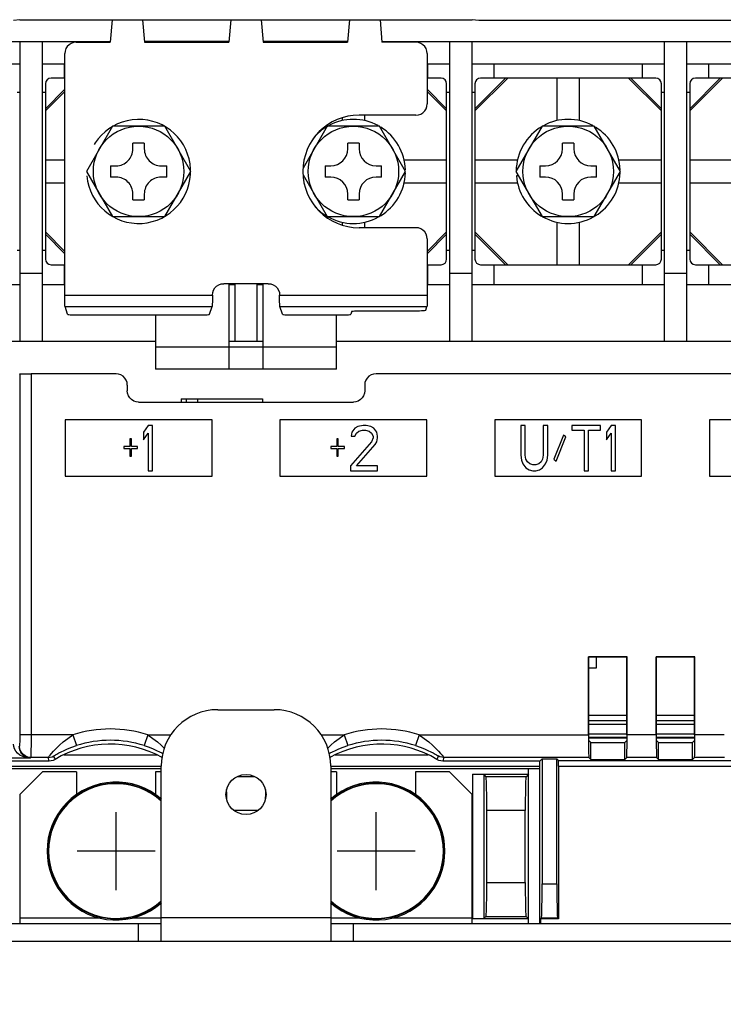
# Model space of a CAD drawing. Extents: x 29 to 410, y 33 to 287.
# Tile 26 of 33: x 270 to 295, y 105 to 140. Entities that reach past the tile are written whole.
import ezdxf

# ---------------------------------------------------------------- set-up
doc = ezdxf.new("R2010")
doc.units = 0
doc.header["$LTSCALE"] = 23.1
doc.linetypes.add('PHANTOM', pattern=[0.8, 0.45, -0.05, 0.1, -0.05, 0.1, -0.05])
doc.layers.get('0').update_dxf_attribs({"linetype": 'CONTINUOUS'})
doc.layers.add('ALL_CURVE', color=7, linetype='CONTINUOUS')
doc.layers.add('ALL_DIM', color=7, linetype='CONTINUOUS')
doc.dimstyles.get("Standard").update_dxf_attribs({"dimtxt": 2.5, "dimasz": 2.5, "dimexe": 1.25, "dimexo": 0.625, "dimtad": 1, "dimcen": 2.5, "dimazin": 3, "dimtfac": 1, "dimtmove": 0, "dimatfit": 3})

# ---------------------------------------------------------------- blocks, each defined once
blk = doc.blocks.new('_OPEN')
at = {"color": 0, "linetype": 'BYBLOCK'}
for p, q in [((0, 0), (-1, 0.25)), ((-1, -0.25), (0, 0)), ((-1, 0), (0, 0))]:
    blk.add_line(p, q, dxfattribs=at)
blk = doc.blocks.new('*D21')
at = {"layer": 'ALL_DIM', "color": 2, "linetype": 'CONTINUOUS'}
for p, q in [((254.082, 117.347), (254.082, 95.994)), ((302.882, 117.347), (302.882, 95.994)), ((254.082, 96.994), (278.482, 96.994)), ((302.882, 96.994), (278.482, 96.994))]:
    blk.add_line(p, q, dxfattribs=at)
at = {"layer": 'ALL_DIM', "color": 2, "linetype": 'CONTINUOUS', "xscale": 2, "yscale": 2, "zscale": 2, "rotation": 180}
blk.add_blockref('_OPEN', (254.082, 96.994), dxfattribs=at)
at = {"layer": 'ALL_DIM', "color": 2, "linetype": 'CONTINUOUS', "xscale": 2, "yscale": 2, "zscale": 2}
blk.add_blockref('_OPEN', (302.882, 96.994), dxfattribs=at)
blk = doc.blocks.new('*D23')
at = {"layer": 'ALL_DIM', "color": 2, "linetype": 'CONTINUOUS'}
for p, q in [((251.882, 133.387), (251.882, 88.047)), ((305.082, 133.387), (305.082, 88.047)), ((251.882, 89.047), (278.482, 89.047)), ((305.082, 89.047), (278.482, 89.047))]:
    blk.add_line(p, q, dxfattribs=at)
at = {"layer": 'ALL_DIM', "color": 2, "linetype": 'CONTINUOUS', "xscale": 2, "yscale": 2, "zscale": 2, "rotation": 180}
blk.add_blockref('_OPEN', (251.882, 89.047), dxfattribs=at)
at = {"layer": 'ALL_DIM', "color": 2, "linetype": 'CONTINUOUS', "xscale": 2, "yscale": 2, "zscale": 2}
blk.add_blockref('_OPEN', (305.082, 89.047), dxfattribs=at)
blk = doc.blocks.new('*D37')
at = {"layer": 'ALL_DIM', "color": 2, "linetype": 'CONTINUOUS'}
for p, q in [((274.582, 148.329), (214.671, 148.329)), ((215.671, 148.329), (215.671, 129.338)), ((215.671, 110.347), (215.671, 129.338)), ((245.482, 110.347), (214.671, 110.347))]:
    blk.add_line(p, q, dxfattribs=at)
at = {"layer": 'ALL_DIM', "color": 2, "linetype": 'CONTINUOUS', "xscale": 2, "yscale": 2, "zscale": 2}
for p, rotation in [((215.671, 148.329), 90), ((215.671, 110.347), 270)]:
    blk.add_blockref('_OPEN', p, dxfattribs=dict(at, rotation=rotation))
blk = doc.blocks.new('*D38')
at = {"layer": 'ALL_DIM', "color": 2, "linetype": 'CONTINUOUS'}
for p, q in [((221.41, 152.529), (221.41, 157.529)), ((221.41, 157.529), (221.41, 150.429)), ((273.582, 152.529), (220.41, 152.529)), ((221.41, 136.204), (221.41, 150.429)), ((274.582, 148.329), (220.41, 148.329)), ((221.41, 148.329), (221.41, 136.204))]:
    blk.add_line(p, q, dxfattribs=at)
at = {"layer": 'ALL_DIM', "color": 2, "linetype": 'CONTINUOUS', "xscale": 2, "yscale": 2, "zscale": 2}
for p, rotation in [((221.41, 152.529), 270), ((221.41, 148.329), 90)]:
    blk.add_blockref('_OPEN', p, dxfattribs=dict(at, rotation=rotation))
blk = doc.blocks.new('*D45')
at = {"layer": 'ALL_DIM', "color": 2, "linetype": 'CONTINUOUS'}
for p, q in [((246.482, 111.347), (246.482, 195.361)), ((303.27, 149.329), (303.27, 195.361)), ((246.482, 194.361), (274.876, 194.361)), ((303.27, 194.361), (274.876, 194.361))]:
    blk.add_line(p, q, dxfattribs=at)
at = {"layer": 'ALL_DIM', "color": 2, "linetype": 'CONTINUOUS', "xscale": 2, "yscale": 2, "zscale": 2, "rotation": 180}
blk.add_blockref('_OPEN', (246.482, 194.361), dxfattribs=at)
at = {"layer": 'ALL_DIM', "color": 2, "linetype": 'CONTINUOUS', "xscale": 2, "yscale": 2, "zscale": 2}
blk.add_blockref('_OPEN', (303.27, 194.361), dxfattribs=at)
blk = doc.blocks.new('*D46')
at = {"layer": 'ALL_DIM', "color": 2, "linetype": 'CONTINUOUS'}
for p, q in [((246.482, 111.347), (246.482, 201.091)), ((302.254, 195.377), (302.254, 201.091)), ((246.482, 200.091), (274.368, 200.091)), ((302.254, 200.091), (274.368, 200.091)), ((302.254, 153.393), (302.254, 193.416))]:
    blk.add_line(p, q, dxfattribs=at)
at = {"layer": 'ALL_DIM', "color": 2, "linetype": 'CONTINUOUS', "xscale": 2, "yscale": 2, "zscale": 2, "rotation": 180}
blk.add_blockref('_OPEN', (246.482, 200.091), dxfattribs=at)
at = {"layer": 'ALL_DIM', "color": 2, "linetype": 'CONTINUOUS', "xscale": 2, "yscale": 2, "zscale": 2}
blk.add_blockref('_OPEN', (302.254, 200.091), dxfattribs=at)
blk = doc.blocks.new('*D47')
at = {"layer": 'ALL_DIM', "color": 2, "linetype": 'CONTINUOUS'}
for p, q in [((246.482, 111.347), (246.482, 177.912)), ((275.582, 149.329), (275.582, 177.912)), ((246.482, 176.912), (261.032, 176.912)), ((275.582, 176.912), (261.032, 176.912))]:
    blk.add_line(p, q, dxfattribs=at)
at = {"layer": 'ALL_DIM', "color": 2, "linetype": 'CONTINUOUS', "xscale": 2, "yscale": 2, "zscale": 2, "rotation": 180}
blk.add_blockref('_OPEN', (246.482, 176.912), dxfattribs=at)
at = {"layer": 'ALL_DIM', "color": 2, "linetype": 'CONTINUOUS', "xscale": 2, "yscale": 2, "zscale": 2}
blk.add_blockref('_OPEN', (275.582, 176.912), dxfattribs=at)
blk = doc.blocks.new('*D48')
at = {"layer": 'ALL_DIM', "color": 2, "linetype": 'CONTINUOUS'}
for p, q in [((246.482, 111.347), (246.482, 183.69)), ((274.582, 177.801), (274.582, 183.69)), ((246.482, 182.69), (260.532, 182.69)), ((274.582, 182.69), (260.532, 182.69)), ((274.582, 153.529), (274.582, 175.871))]:
    blk.add_line(p, q, dxfattribs=at)
at = {"layer": 'ALL_DIM', "color": 2, "linetype": 'CONTINUOUS', "xscale": 2, "yscale": 2, "zscale": 2, "rotation": 180}
blk.add_blockref('_OPEN', (246.482, 182.69), dxfattribs=at)
at = {"layer": 'ALL_DIM', "color": 2, "linetype": 'CONTINUOUS', "xscale": 2, "yscale": 2, "zscale": 2}
blk.add_blockref('_OPEN', (274.582, 182.69), dxfattribs=at)
blk = doc.blocks.new('*D49')
at = {"layer": 'ALL_DIM', "color": 2, "linetype": 'CONTINUOUS'}
for p, q in [((246.482, 111.347), (246.482, 189.385)), ((273.382, 184.077), (273.382, 189.385)), ((246.482, 188.385), (259.932, 188.385)), ((273.382, 188.385), (259.932, 188.385)), ((273.382, 159.329), (273.382, 181.551))]:
    blk.add_line(p, q, dxfattribs=at)
at = {"layer": 'ALL_DIM', "color": 2, "linetype": 'CONTINUOUS', "xscale": 2, "yscale": 2, "zscale": 2, "rotation": 180}
blk.add_blockref('_OPEN', (246.482, 188.385), dxfattribs=at)
at = {"layer": 'ALL_DIM', "color": 2, "linetype": 'CONTINUOUS', "xscale": 2, "yscale": 2, "zscale": 2}
blk.add_blockref('_OPEN', (273.382, 188.385), dxfattribs=at)

msp = doc.modelspace()

# ---------------------------------------------------------------- linework, layer by layer
at = {"color": 7, "linetype": 'CONTINUOUS'}
for p, q in [((270.482, 139.747), (270.25, 139.724)), ((270.482, 139.747), (286.482, 139.747)), ((273.741, 139.747), (273.672, 138.957)), ((274.824, 139.747), (274.893, 138.957)), ((277.941, 139.747), (277.872, 138.957)), ((279.024, 139.747), (279.093, 138.957)), ((282.141, 139.747), (282.072, 138.957)), ((283.224, 139.747), (283.293, 138.957)), ((286.715, 139.724), (286.482, 139.747)), ((311.233, 139.724), (286.715, 139.724)), ((263.093, 138.987), (273.672, 138.987)), ((270.482, 138.987), (270.482, 128.387)), ((271.282, 128.387), (271.282, 138.987)), ((277.872, 138.987), (274.893, 138.987)), ((282.072, 138.987), (279.093, 138.987)), ((283.293, 138.987), (311.282, 138.987)), ((285.682, 138.987), (285.682, 128.387)), ((286.482, 128.387), (286.482, 138.987)), ((293.282, 138.987), (293.282, 128.387)), ((294.082, 128.387), (294.082, 138.987)), ((272.472, 138.957), (273.672, 138.957)), ((274.893, 138.957), (277.872, 138.957)), ((279.093, 138.957), (282.072, 138.957)), ((284.493, 138.957), (283.293, 138.957)), ((272.072, 130.006), (272.072, 138.557)), ((284.893, 138.557), (284.893, 136.776)), ((270.482, 138.187), (263.682, 138.187)), ((272.072, 138.187), (271.282, 138.187)), ((272.062, 137.687), (272.062, 138.187)), ((285.682, 138.187), (284.893, 138.187)), ((284.902, 138.187), (284.902, 137.687)), ((293.282, 138.187), (286.482, 138.187)), ((287.262, 137.687), (287.262, 138.187)), ((292.502, 138.187), (292.502, 137.687)), ((300.882, 138.187), (294.082, 138.187)), ((294.862, 137.687), (294.862, 138.187)), ((272.072, 137.687), (271.582, 137.687)), ((285.382, 137.687), (284.893, 137.687)), ((286.582, 136.607), (287.662, 137.687)), ((287.744, 137.687), (286.582, 136.525)), ((292.982, 137.687), (286.782, 137.687)), ((289.482, 137.687), (289.482, 136.183)), ((290.282, 136.183), (290.282, 137.687)), ((293.182, 136.525), (292.02, 137.687)), ((292.102, 137.687), (293.182, 136.607)), ((294.182, 136.607), (295.262, 137.687)), ((295.344, 137.687), (294.182, 136.525)), ((300.582, 137.687), (294.382, 137.687)), ((271.382, 137.487), (271.382, 131.287)), ((271.382, 136.607), (272.072, 137.297)), ((284.893, 137.297), (285.582, 136.607)), ((285.582, 131.287), (285.582, 137.487)), ((286.582, 137.487), (286.582, 131.287)), ((293.182, 131.287), (293.182, 137.487)), ((294.182, 137.487), (294.182, 131.287)), ((270.382, 137.187), (270.482, 137.187)), ((271.282, 137.187), (271.382, 137.187)), ((272.072, 137.214), (271.382, 136.525)), ((285.582, 136.525), (284.893, 137.214)), ((285.582, 137.187), (285.682, 137.187)), ((286.482, 137.187), (286.582, 137.187)), ((293.182, 137.187), (293.282, 137.187)), ((294.082, 137.187), (294.182, 137.187)), ((281.882, 136.283), (281.882, 136.183)), ((284.493, 136.376), (282.482, 136.376)), ((282.682, 136.183), (282.682, 136.376)), ((281.359, 135.987), (280.502, 134.503)), ((283.206, 135.987), (281.359, 135.987)), ((284.13, 134.387), (283.206, 135.987)), ((288.959, 135.987), (288.035, 134.387)), ((290.806, 135.987), (288.959, 135.987)), ((291.73, 134.387), (290.806, 135.987)), ((282.082, 135.187), (282.082, 135.387)), ((282.482, 135.387), (282.082, 135.387)), ((282.482, 135.387), (282.482, 135.187)), ((289.682, 135.187), (289.682, 135.387)), ((290.082, 135.387), (289.682, 135.387)), ((290.082, 135.387), (290.082, 135.187)), ((272.072, 134.787), (271.382, 134.787)), ((281.282, 134.587), (281.282, 134.187)), ((281.282, 134.587), (281.482, 134.587)), ((283.082, 134.587), (283.282, 134.587)), ((283.282, 134.187), (283.282, 134.587)), ((285.582, 134.787), (284.083, 134.787)), ((288.086, 134.787), (286.582, 134.787)), ((288.882, 134.587), (288.882, 134.187)), ((288.882, 134.587), (289.082, 134.587)), ((290.682, 134.587), (290.882, 134.587)), ((290.882, 134.187), (290.882, 134.587)), ((293.182, 134.787), (291.683, 134.787)), ((295.686, 134.787), (294.182, 134.787)), ((280.502, 134.271), (281.359, 132.787)), ((280.524, 134.233), (280.505, 134.231)), ((281.482, 134.187), (281.282, 134.187)), ((283.282, 134.187), (283.082, 134.187)), ((283.206, 132.787), (284.13, 134.387)), ((288.035, 134.387), (288.959, 132.787)), ((288.124, 134.233), (288.049, 134.226)), ((289.082, 134.187), (288.882, 134.187)), ((290.882, 134.187), (290.682, 134.187)), ((290.806, 132.787), (291.73, 134.387)), ((271.382, 133.987), (272.072, 133.987)), ((284.078, 133.987), (285.582, 133.987)), ((286.582, 133.987), (288.086, 133.987)), ((291.678, 133.987), (293.182, 133.987)), ((294.182, 133.987), (295.686, 133.987)), ((282.082, 133.387), (282.082, 133.587)), ((282.482, 133.587), (282.482, 133.387)), ((289.682, 133.387), (289.682, 133.587)), ((290.082, 133.587), (290.082, 133.387)), ((282.082, 133.387), (282.482, 133.387)), ((289.682, 133.387), (290.082, 133.387)), ((281.359, 132.787), (283.206, 132.787)), ((288.959, 132.787), (290.806, 132.787)), ((281.882, 132.591), (281.882, 132.491)), ((284.493, 132.397), (282.482, 132.397)), ((282.682, 132.397), (282.682, 132.591)), ((289.482, 132.591), (289.482, 131.087)), ((290.282, 131.087), (290.282, 132.591)), ((271.382, 132.249), (272.072, 131.559)), ((272.072, 131.477), (271.382, 132.167)), ((284.893, 131.559), (285.582, 132.249)), ((285.582, 132.167), (284.893, 131.477)), ((286.582, 132.249), (287.744, 131.087)), ((287.662, 131.087), (286.582, 132.167)), ((292.02, 131.087), (293.182, 132.249)), ((293.182, 132.167), (292.102, 131.087)), ((294.182, 132.249), (295.344, 131.087)), ((295.262, 131.087), (294.182, 132.167)), ((284.893, 131.997), (284.893, 130.006)), ((270.482, 131.587), (270.382, 131.587)), ((271.382, 131.587), (271.282, 131.587)), ((285.682, 131.587), (285.582, 131.587)), ((286.582, 131.587), (286.482, 131.587)), ((293.282, 131.587), (293.182, 131.587)), ((294.182, 131.587), (294.082, 131.587)), ((271.582, 131.087), (272.072, 131.087)), ((272.062, 130.387), (272.062, 131.087)), ((284.893, 131.087), (285.382, 131.087)), ((284.902, 131.087), (284.902, 130.387)), ((286.782, 131.087), (292.982, 131.087)), ((287.262, 130.387), (287.262, 131.087)), ((292.502, 131.087), (292.502, 130.387)), ((294.382, 131.087), (300.582, 131.087)), ((294.862, 130.387), (294.862, 131.087)), ((270.482, 130.787), (271.282, 130.787)), ((285.682, 130.787), (286.482, 130.787)), ((293.282, 130.787), (294.082, 130.787)), ((263.682, 130.387), (270.482, 130.387)), ((271.282, 130.387), (272.062, 130.387)), ((279.272, 130.416), (277.693, 130.416)), ((277.882, 127.387), (277.882, 130.416)), ((277.882, 130.387), (278.082, 130.387)), ((278.082, 130.416), (278.082, 128.387)), ((278.882, 128.387), (278.882, 130.416)), ((278.882, 130.387), (279.082, 130.387)), ((279.082, 130.416), (279.082, 127.387)), ((284.902, 130.387), (285.682, 130.387)), ((286.482, 130.387), (293.282, 130.387)), ((294.082, 130.387), (300.882, 130.387)), ((272.072, 130.006), (277.293, 130.006)), ((279.672, 129.92), (279.672, 130.016)), ((279.672, 130.006), (284.893, 130.006)), ((272.17, 129.333), (272.079, 129.607)), ((272.079, 129.607), (277.286, 129.607)), ((277.195, 129.333), (277.286, 129.607)), ((279.77, 129.333), (279.679, 129.607)), ((279.679, 129.607), (284.886, 129.607)), ((284.844, 129.48), (284.886, 129.607)), ((272.57, 129.312), (276.795, 129.312)), ((275.282, 129.312), (275.282, 127.387)), ((280.17, 129.312), (281.795, 129.312)), ((281.682, 127.387), (281.682, 129.312)), ((282.23, 129.439), (282.195, 129.333)), ((282.63, 129.459), (284.444, 129.459)), ((246.4, 128.387), (275.282, 128.387)), ((275.282, 128.187), (281.682, 128.187)), ((277.882, 128.387), (279.082, 128.387)), ((281.682, 128.387), (311.282, 128.387)), ((270.476, 127.22), (270.461, 127.206)), ((270.476, 127.22), (270.476, 114.458)), ((270.875, 127.227), (270.875, 114.458)), ((273.882, 127.227), (270.875, 127.227)), ((281.682, 127.387), (275.282, 127.387)), ((306.712, 127.227), (283.082, 127.227)), ((274.282, 126.827), (274.282, 126.627)), ((282.682, 126.827), (282.682, 126.627)), ((274.682, 126.227), (282.282, 126.227)), ((276.182, 126.347), (276.182, 126.227)), ((276.182, 126.347), (279.062, 126.347)), ((279.062, 126.347), (279.062, 126.227)), ((272.082, 125.602), (272.082, 123.602)), ((277.282, 125.602), (272.082, 125.602)), ((275.016, 125.402), (274.856, 125.164)), ((275.176, 125.402), (275.016, 125.402)), ((275.176, 123.802), (275.176, 125.402)), ((277.282, 123.602), (277.282, 125.602)), ((279.682, 125.602), (279.682, 123.602)), ((284.882, 125.602), (279.682, 125.602)), ((282.629, 125.402), (282.442, 125.368)), ((282.736, 125.402), (282.629, 125.402)), ((282.896, 125.368), (282.736, 125.402)), ((284.882, 123.602), (284.882, 125.602)), ((292.482, 125.602), (287.282, 125.602)), ((287.282, 125.602), (287.282, 123.602)), ((288.362, 125.402), (288.202, 125.402)), ((288.202, 125.402), (288.202, 124.347)), ((288.362, 124.347), (288.362, 125.402)), ((289.162, 125.402), (289.002, 125.402)), ((289.002, 125.402), (289.002, 124.347)), ((289.162, 124.347), (289.162, 125.402)), ((291.029, 125.402), (290.016, 125.402)), ((290.016, 125.402), (290.016, 125.232)), ((291.029, 125.232), (291.029, 125.402)), ((291.402, 125.402), (291.242, 125.164)), ((291.562, 125.402), (291.402, 125.402)), ((291.562, 123.802), (291.562, 125.402)), ((292.482, 123.602), (292.482, 125.602)), ((300.082, 125.602), (294.882, 125.602)), ((294.882, 125.602), (294.882, 123.602)), ((274.856, 125.164), (274.856, 124.892)), ((274.856, 124.892), (275.016, 125.13)), ((275.016, 125.13), (275.016, 123.802)), ((282.229, 125.164), (282.202, 125.028)), ((282.336, 125.3), (282.229, 125.164)), ((282.442, 125.368), (282.336, 125.3)), ((282.336, 125.028), (282.389, 125.13)), ((282.389, 125.13), (282.469, 125.198)), ((282.469, 125.198), (282.602, 125.232)), ((282.602, 125.232), (282.709, 125.232)), ((282.709, 125.232), (282.842, 125.198)), ((282.842, 125.198), (282.922, 125.13)), ((283.002, 125.3), (282.896, 125.368)), ((282.922, 125.13), (282.976, 125.028)), ((283.109, 125.164), (283.002, 125.3)), ((283.136, 125.028), (283.109, 125.164)), ((289.722, 125.062), (289.376, 124.211)), ((289.802, 124.994), (289.722, 125.062)), ((290.016, 125.232), (290.442, 125.232)), ((290.442, 125.232), (290.442, 123.802)), ((290.602, 125.232), (291.029, 125.232)), ((290.602, 123.802), (290.602, 125.232)), ((291.242, 125.164), (291.242, 124.892)), ((291.242, 124.892), (291.402, 125.13)), ((291.402, 125.13), (291.402, 123.802)), ((274.376, 124.926), (274.376, 124.653)), ((274.429, 124.926), (274.376, 124.926)), ((274.429, 124.653), (274.429, 124.926)), ((281.696, 124.926), (281.696, 124.653)), ((281.749, 124.926), (281.696, 124.926)), ((281.749, 124.653), (281.749, 124.926)), ((282.922, 124.824), (282.176, 123.973)), ((282.202, 125.028), (282.336, 125.028)), ((282.389, 123.973), (283.056, 124.722)), ((282.976, 124.96), (282.922, 124.824)), ((282.976, 125.028), (282.976, 124.96)), ((283.056, 124.722), (283.109, 124.824)), ((283.109, 124.824), (283.136, 124.96)), ((283.136, 124.96), (283.136, 125.028)), ((289.456, 124.143), (289.802, 124.994)), ((274.162, 124.653), (274.162, 124.585)), ((274.376, 124.653), (274.162, 124.653)), ((274.162, 124.585), (274.376, 124.585)), ((274.376, 124.585), (274.376, 124.313)), ((274.642, 124.653), (274.429, 124.653)), ((274.429, 124.313), (274.429, 124.585)), ((274.429, 124.585), (274.642, 124.585)), ((274.642, 124.585), (274.642, 124.653)), ((281.482, 124.653), (281.482, 124.585)), ((281.696, 124.653), (281.482, 124.653)), ((281.482, 124.585), (281.696, 124.585)), ((281.696, 124.585), (281.696, 124.313)), ((281.962, 124.653), (281.749, 124.653)), ((281.749, 124.313), (281.749, 124.585)), ((281.749, 124.585), (281.962, 124.585)), ((281.962, 124.585), (281.962, 124.653)), ((288.202, 124.347), (288.229, 124.177)), ((288.389, 124.211), (288.362, 124.347)), ((289.002, 124.347), (288.976, 124.211)), ((289.136, 124.177), (289.162, 124.347)), ((274.376, 124.313), (274.429, 124.313)), ((281.696, 124.313), (281.749, 124.313)), ((288.229, 124.177), (288.282, 124.041)), ((288.282, 124.041), (288.389, 123.905)), ((288.442, 124.109), (288.389, 124.211)), ((288.522, 124.041), (288.442, 124.109)), ((288.629, 124.007), (288.522, 124.041)), ((288.736, 124.007), (288.629, 124.007)), ((288.842, 124.041), (288.736, 124.007)), ((288.922, 124.109), (288.842, 124.041)), ((288.976, 124.211), (288.922, 124.109)), ((288.976, 123.905), (289.082, 124.041)), ((289.082, 124.041), (289.136, 124.177)), ((289.376, 124.211), (289.456, 124.143)), ((275.016, 123.802), (275.176, 123.802)), ((282.176, 123.973), (282.176, 123.802)), ((282.176, 123.802), (283.136, 123.802)), ((283.136, 123.973), (282.389, 123.973)), ((283.136, 123.802), (283.136, 123.973)), ((288.389, 123.905), (288.496, 123.836)), ((288.496, 123.836), (288.629, 123.802)), ((288.629, 123.802), (288.736, 123.802)), ((288.736, 123.802), (288.869, 123.836)), ((288.869, 123.836), (288.976, 123.905)), ((290.442, 123.802), (290.602, 123.802)), ((291.402, 123.802), (291.562, 123.802)), ((272.082, 123.602), (277.282, 123.602)), ((279.682, 123.602), (284.882, 123.602)), ((287.282, 123.602), (292.482, 123.602)), ((294.882, 123.602), (300.082, 123.602)), ((291.966, 117.213), (290.599, 117.213)), ((290.599, 117.213), (290.609, 117.203)), ((290.599, 114.458), (290.599, 117.213)), ((291.956, 117.203), (290.609, 117.203)), ((290.609, 114.458), (290.609, 117.203)), ((290.882, 116.827), (290.882, 117.203)), ((291.966, 117.213), (291.956, 117.203)), ((291.956, 114.458), (291.956, 117.203)), ((291.966, 114.458), (291.966, 117.213)), ((294.366, 117.213), (292.999, 117.213)), ((292.999, 117.213), (293.009, 117.203)), ((292.999, 114.458), (292.999, 117.213)), ((294.356, 117.203), (293.009, 117.203)), ((293.009, 114.458), (293.009, 117.203)), ((294.366, 117.213), (294.356, 117.203)), ((294.356, 114.458), (294.356, 117.203)), ((294.366, 114.458), (294.366, 117.213)), ((290.609, 116.827), (290.882, 116.827)), ((291.956, 115.147), (290.609, 115.147)), ((291.956, 114.957), (290.609, 114.957)), ((291.956, 114.949), (290.609, 114.949)), ((294.356, 115.147), (293.009, 115.147)), ((294.356, 114.957), (293.009, 114.957)), ((294.356, 114.949), (293.009, 114.949)), ((291.956, 114.829), (290.609, 114.829)), ((294.356, 114.829), (293.009, 114.829)), ((272.359, 114.458), (270.476, 114.458)), ((272.359, 114.458), (272.481, 114.077)), ((275.006, 114.458), (274.884, 114.077)), ((275.006, 114.458), (275.819, 114.458)), ((281.145, 114.458), (281.959, 114.458)), ((281.959, 114.458), (282.081, 114.077)), ((284.606, 114.458), (284.484, 114.077)), ((284.606, 114.458), (290.599, 114.458)), ((290.609, 114.492), (291.956, 114.492)), ((290.609, 114.372), (291.955, 114.372)), ((290.61, 114.351), (291.955, 114.351)), ((290.612, 114.258), (290.682, 114.188)), ((291.952, 114.258), (291.882, 114.188)), ((292.999, 114.458), (291.966, 114.458)), ((293.009, 114.492), (294.356, 114.492)), ((293.009, 114.372), (294.355, 114.372)), ((293.01, 114.351), (294.355, 114.351)), ((293.012, 114.258), (293.082, 114.188)), ((294.352, 114.258), (294.282, 114.188)), ((295.399, 114.458), (294.366, 114.458)), ((290.682, 114.188), (291.882, 114.188)), ((290.682, 113.588), (290.682, 114.188)), ((291.882, 113.588), (291.882, 114.188)), ((293.082, 114.188), (294.282, 114.188)), ((293.082, 113.588), (293.082, 114.188)), ((294.282, 113.588), (294.282, 114.188)), ((270.844, 113.634), (266.328, 113.634)), ((270.869, 113.658), (270.844, 113.634)), ((271.484, 113.658), (270.869, 113.658)), ((272.04, 113.751), (275.324, 113.751)), ((272.282, 113.747), (275.333, 113.747)), ((281.64, 113.751), (284.924, 113.751)), ((281.882, 113.747), (284.933, 113.747)), ((290.612, 113.658), (285.481, 113.658)), ((288.959, 113.606), (288.882, 113.529)), ((288.959, 113.606), (289.482, 113.606)), ((288.959, 113.606), (288.959, 109.185)), ((289.538, 113.55), (289.482, 113.606)), ((289.482, 109.185), (289.482, 113.606)), ((289.538, 113.55), (299.482, 113.55)), ((290.612, 113.658), (290.682, 113.588)), ((290.682, 113.588), (291.882, 113.588)), ((291.952, 113.658), (291.882, 113.588)), ((293.012, 113.658), (291.952, 113.658)), ((293.012, 113.658), (293.082, 113.588)), ((293.082, 113.588), (294.282, 113.588)), ((294.352, 113.658), (294.282, 113.588)), ((295.412, 113.658), (294.352, 113.658)), ((271.519, 113.529), (268.082, 113.529)), ((268.082, 113.347), (275.482, 113.347)), ((275.482, 113.253), (268.482, 113.253)), ((281.482, 113.347), (288.882, 113.347)), ((288.482, 113.253), (281.482, 113.253)), ((288.882, 113.529), (285.446, 113.529)), ((288.482, 107.787), (288.482, 113.253)), ((288.882, 108.35), (288.882, 113.529)), ((289.542, 113.35), (299.482, 113.35)), ((289.542, 113.35), (289.542, 107.947)), ((271.282, 113.147), (270.482, 112.347)), ((272.482, 113.147), (271.282, 113.147)), ((272.482, 113.147), (272.482, 112.342)), ((275.482, 113.147), (275.282, 113.147)), ((275.282, 113.147), (275.282, 112.342)), ((278.796, 112.977), (278.168, 112.977)), ((281.682, 113.147), (281.482, 113.147)), ((281.682, 113.147), (281.682, 112.342)), ((285.682, 113.147), (284.482, 113.147)), ((284.482, 113.147), (284.482, 112.342)), ((286.482, 112.347), (285.682, 113.147)), ((286.493, 113.067), (288.482, 113.067)), ((286.493, 113.067), (286.493, 107.947)), ((286.893, 113.057), (286.972, 112.977)), ((286.893, 113.057), (286.893, 107.957)), ((288.393, 112.977), (286.972, 112.977)), ((288.482, 113.067), (288.393, 112.977)), ((277.799, 112.368), (277.796, 112.522)), ((279.169, 112.522), (279.166, 112.368)), ((270.482, 112.347), (270.482, 107.787)), ((277.801, 112.181), (277.799, 112.368)), ((277.801, 112.158), (277.801, 112.181)), ((286.482, 107.787), (286.482, 112.347)), ((278.901, 111.777), (278.064, 111.777)), ((288.362, 111.777), (287.003, 111.777)), ((287.003, 109.236), (287.003, 111.777)), ((288.362, 109.236), (288.362, 111.777)), ((287.003, 109.236), (288.362, 109.236)), ((288.959, 109.185), (289.482, 109.185)), ((288.882, 107.787), (288.882, 108.35)), ((270.482, 107.987), (273.293, 107.987)), ((274.472, 107.987), (275.482, 107.987)), ((281.482, 107.987), (282.493, 107.987)), ((283.672, 107.987), (286.482, 107.987)), ((286.893, 107.957), (286.972, 108.037)), ((286.972, 108.037), (288.393, 108.037)), ((288.482, 107.947), (288.393, 108.037)), ((288.9, 107.947), (288.939, 107.986)), ((288.939, 107.986), (289.503, 107.986)), ((289.542, 107.947), (289.503, 107.986)), ((250.082, 107.787), (275.482, 107.787)), ((274.682, 107.147), (274.682, 107.787)), ((281.482, 107.787), (306.882, 107.787)), ((282.282, 107.147), (282.282, 107.787)), ((288.482, 107.947), (286.493, 107.947)), ((289.542, 107.947), (288.9, 107.947)), ((288.9, 107.947), (288.9, 107.787))]:
    msp.add_line(p, q, dxfattribs=at)
at = {"color": 7, "linetype": 'PHANTOM'}
for p, q in [((273.759, 135.987), (272.835, 134.387)), ((275.606, 135.987), (273.759, 135.987)), ((276.53, 134.387), (275.606, 135.987)), ((274.882, 135.387), (274.482, 135.387)), ((274.482, 135.187), (274.482, 135.387)), ((274.882, 135.387), (274.882, 135.187)), ((273.682, 134.587), (273.882, 134.587)), ((273.682, 134.587), (273.682, 134.187)), ((275.482, 134.587), (275.682, 134.587)), ((275.682, 134.187), (275.682, 134.587)), ((272.835, 134.387), (273.759, 132.787)), ((273.882, 134.187), (273.682, 134.187)), ((275.682, 134.187), (275.482, 134.187)), ((275.606, 132.787), (276.53, 134.387)), ((274.482, 133.387), (274.482, 133.587)), ((274.882, 133.587), (274.882, 133.387)), ((274.482, 133.387), (274.882, 133.387)), ((273.759, 132.787), (275.606, 132.787))]:
    msp.add_line(p, q, dxfattribs=at)
at = {"color": 3, "linetype": 'CONTINUOUS'}
for p, q in [((277.482, 115.347), (279.482, 115.347)), ((275.482, 107.147), (275.482, 113.347)), ((281.482, 113.347), (281.482, 107.147)), ((281.482, 107.987), (275.482, 107.987)), ((306.882, 107.147), (250.082, 107.147))]:
    msp.add_line(p, q, dxfattribs=at)
at = {"color": 7, "linetype": 'CONTINUOUS'}
for points in [[(272.472, 138.957), (272.383, 138.947), (272.298, 138.918), (272.222, 138.87), (272.159, 138.807), (272.112, 138.731), (272.082, 138.646), (272.072, 138.557)], [(284.893, 138.557), (284.883, 138.646), (284.853, 138.731), (284.806, 138.807), (284.742, 138.87), (284.666, 138.918), (284.582, 138.947), (284.493, 138.957)], [(284.493, 136.376), (284.582, 136.386), (284.666, 136.416), (284.742, 136.464), (284.806, 136.527), (284.853, 136.603), (284.883, 136.687), (284.893, 136.776)], [(284.893, 131.997), (284.883, 132.086), (284.853, 132.171), (284.806, 132.247), (284.742, 132.31), (284.666, 132.358), (284.582, 132.387), (284.493, 132.397)], [(277.293, 130.016), (277.303, 130.105), (277.332, 130.19), (277.38, 130.266), (277.443, 130.329), (277.519, 130.377), (277.604, 130.406), (277.693, 130.416)], [(279.272, 130.416), (279.361, 130.406), (279.445, 130.377), (279.521, 130.329), (279.585, 130.266), (279.632, 130.19), (279.662, 130.105), (279.672, 130.016)], [(272.079, 129.607), (272.077, 129.621), (272.076, 129.653), (272.074, 129.701), (272.073, 129.764), (272.073, 129.838), (272.072, 129.92), (272.072, 130.006)], [(277.293, 130.016), (277.293, 129.92), (277.292, 129.838), (277.291, 129.764), (277.29, 129.701), (277.289, 129.653), (277.288, 129.621), (277.286, 129.607)], [(279.679, 129.607), (279.677, 129.621), (279.676, 129.653), (279.674, 129.701), (279.673, 129.764), (279.673, 129.838), (279.672, 129.92)], [(284.893, 130.006), (284.893, 129.92), (284.892, 129.838), (284.891, 129.764), (284.89, 129.701), (284.889, 129.653), (284.888, 129.621), (284.886, 129.607)], [(272.17, 129.333), (272.181, 129.328), (272.212, 129.324), (272.26, 129.32), (272.323, 129.317), (272.398, 129.314), (272.482, 129.313), (272.57, 129.312)], [(276.795, 129.312), (276.883, 129.313), (276.967, 129.314), (277.042, 129.317), (277.105, 129.32), (277.153, 129.324), (277.184, 129.328), (277.195, 129.333)], [(279.77, 129.333), (279.781, 129.328), (279.812, 129.324), (279.86, 129.32), (279.923, 129.317), (279.998, 129.314), (280.082, 129.313), (280.17, 129.312)], [(281.795, 129.312), (281.883, 129.313), (281.967, 129.314), (282.042, 129.317), (282.105, 129.32), (282.153, 129.324), (282.184, 129.328), (282.195, 129.333)], [(282.23, 129.439), (282.241, 129.443), (282.272, 129.448), (282.32, 129.451), (282.383, 129.455), (282.458, 129.457), (282.542, 129.459), (282.63, 129.459)], [(284.444, 129.459), (284.532, 129.46), (284.616, 129.461), (284.691, 129.464), (284.754, 129.467), (284.802, 129.471), (284.832, 129.475), (284.844, 129.48)], [(270.476, 127.22), (270.487, 127.222), (270.517, 127.223), (270.565, 127.224), (270.628, 127.225), (270.704, 127.226), (270.787, 127.227), (270.875, 127.227)], [(274.282, 126.827), (274.272, 126.916), (274.243, 127), (274.195, 127.076), (274.132, 127.14), (274.056, 127.187), (273.971, 127.217), (273.882, 127.227)], [(283.082, 127.227), (282.993, 127.217), (282.909, 127.187), (282.833, 127.14), (282.77, 127.076), (282.722, 127), (282.692, 126.916), (282.682, 126.827)], [(274.682, 126.227), (274.593, 126.237), (274.509, 126.266), (274.433, 126.314), (274.37, 126.377), (274.322, 126.453), (274.292, 126.538), (274.282, 126.627)], [(282.682, 126.627), (282.672, 126.538), (282.643, 126.453), (282.595, 126.377), (282.532, 126.314), (282.456, 126.266), (282.371, 126.237), (282.282, 126.227)], [(270.476, 114.458), (270.475, 114.389), (270.475, 114.323), (270.475, 114.26), (270.474, 114.203), (270.473, 114.154), (270.472, 114.114), (270.471, 114.084), (270.47, 114.065), (270.469, 114.058)], [(270.875, 114.458), (270.875, 114.321), (270.875, 114.187), (270.875, 114.062), (270.874, 113.949), (270.873, 113.85), (270.872, 113.77), (270.871, 113.71), (270.87, 113.672), (270.869, 113.658)], [(271.484, 113.658), (271.49, 113.668), (271.51, 113.694), (271.547, 113.738), (271.601, 113.801), (271.675, 113.881), (271.769, 113.978), (271.882, 114.088), (272.017, 114.206), (272.176, 114.331), (272.359, 114.458)], [(275.006, 114.458), (275.189, 114.331), (275.347, 114.206), (275.482, 114.088), (275.594, 113.98)], [(281.37, 113.98), (281.482, 114.088), (281.617, 114.206), (281.776, 114.331), (281.959, 114.458)], [(284.606, 114.458), (284.789, 114.331), (284.947, 114.206), (285.082, 114.088), (285.196, 113.978), (285.29, 113.881), (285.364, 113.801), (285.418, 113.738), (285.454, 113.694), (285.475, 113.668), (285.481, 113.658)], [(290.599, 114.458), (290.599, 114.304), (290.6, 114.155), (290.601, 114.018), (290.603, 113.897), (290.605, 113.798), (290.607, 113.723), (290.61, 113.676), (290.612, 113.658)], [(290.612, 114.258), (290.612, 114.265), (290.611, 114.286), (290.61, 114.318), (290.61, 114.359), (290.609, 114.407), (290.609, 114.458)], [(291.956, 114.458), (291.956, 114.407), (291.955, 114.359), (291.955, 114.318), (291.954, 114.286), (291.953, 114.265), (291.952, 114.258)], [(291.952, 113.658), (291.955, 113.676), (291.958, 113.723), (291.96, 113.798), (291.962, 113.897), (291.964, 114.018), (291.965, 114.155), (291.966, 114.304), (291.966, 114.458)], [(292.999, 114.458), (292.999, 114.304), (293, 114.155), (293.001, 114.018), (293.003, 113.897), (293.005, 113.798), (293.007, 113.723), (293.01, 113.676), (293.012, 113.658)], [(293.012, 114.258), (293.012, 114.265), (293.011, 114.286), (293.01, 114.318), (293.01, 114.359), (293.009, 114.407), (293.009, 114.458)], [(294.356, 114.458), (294.356, 114.407), (294.355, 114.359), (294.355, 114.318), (294.354, 114.286), (294.353, 114.265), (294.352, 114.258)], [(294.352, 113.658), (294.355, 113.676), (294.358, 113.723), (294.36, 113.798), (294.362, 113.897), (294.364, 114.018), (294.365, 114.155), (294.366, 114.304), (294.366, 114.458)], [(270.844, 113.634), (270.705, 113.65), (270.584, 113.688), (270.483, 113.743), (270.4, 113.809), (270.337, 113.884), (270.293, 113.964), (270.268, 114.046), (270.26, 114.126)], [(270.844, 113.634), (270.752, 113.648), (270.673, 113.681), (270.606, 113.727), (270.552, 113.783), (270.51, 113.846), (270.481, 113.913), (270.465, 113.982), (270.46, 114.049)], [(270.869, 113.658), (270.765, 113.672), (270.669, 113.712), (270.586, 113.775), (270.522, 113.858), (270.482, 113.955), (270.469, 114.058)], [(271.687, 113.714), (271.692, 113.718), (271.711, 113.73), (271.744, 113.75), (271.793, 113.779), (271.86, 113.815), (271.945, 113.859), (272.049, 113.909), (272.171, 113.963), (272.315, 114.02), (272.481, 114.077)], [(274.884, 114.077), (275.05, 114.02), (275.194, 113.963), (275.316, 113.909), (275.419, 113.859), (275.505, 113.815), (275.539, 113.796)], [(281.426, 113.796), (281.46, 113.815), (281.545, 113.859), (281.649, 113.909), (281.771, 113.963), (281.915, 114.02), (282.081, 114.077)], [(284.484, 114.077), (284.65, 114.02), (284.794, 113.963), (284.916, 113.909), (285.019, 113.859), (285.105, 113.815), (285.171, 113.779), (285.221, 113.75), (285.254, 113.73), (285.272, 113.718), (285.278, 113.714)], [(271.484, 113.658), (271.554, 113.664), (271.623, 113.683), (271.687, 113.714)], [(271.519, 113.529), (271.507, 113.572), (271.495, 113.615), (271.484, 113.658)], [(271.725, 113.587), (271.66, 113.555), (271.591, 113.536), (271.519, 113.529)], [(271.725, 113.587), (271.712, 113.629), (271.699, 113.671), (271.687, 113.714)], [(285.278, 113.714), (285.265, 113.671), (285.253, 113.629), (285.24, 113.587)], [(285.446, 113.529), (285.374, 113.536), (285.304, 113.555), (285.24, 113.587)], [(285.481, 113.658), (285.41, 113.664), (285.342, 113.683), (285.278, 113.714)], [(285.481, 113.658), (285.469, 113.615), (285.458, 113.572), (285.446, 113.529)], [(289.542, 113.35), (289.542, 113.402), (289.541, 113.449), (289.541, 113.49), (289.54, 113.522), (289.539, 113.543), (289.538, 113.55)], [(288.882, 113.253), (288.874, 113.254), (288.851, 113.255), (288.813, 113.257), (288.765, 113.257), (288.711, 113.258), (288.654, 113.258), (288.599, 113.257), (288.551, 113.257), (288.514, 113.255), (288.49, 113.254), (288.482, 113.253)], [(286.493, 113.067), (286.58, 113.067), (286.664, 113.066), (286.739, 113.065), (286.802, 113.063), (286.85, 113.061), (286.881, 113.059), (286.893, 113.057)], [(287.003, 111.777), (287.002, 111.982), (287.001, 112.181), (286.999, 112.368), (286.996, 112.538), (286.992, 112.685), (286.988, 112.806), (286.983, 112.896), (286.978, 112.954), (286.972, 112.977)], [(288.393, 112.977), (288.387, 112.954), (288.382, 112.896), (288.377, 112.806), (288.373, 112.685), (288.369, 112.538), (288.366, 112.368), (288.364, 112.181), (288.362, 111.982), (288.362, 111.777)], [(279.166, 112.368), (279.164, 112.181), (279.164, 112.158)], [(286.972, 108.037), (286.978, 108.06), (286.983, 108.117), (286.988, 108.208), (286.992, 108.328), (286.996, 108.476), (286.999, 108.645), (287.001, 108.833), (287.002, 109.031), (287.003, 109.236)], [(288.362, 109.236), (288.362, 109.031), (288.364, 108.833), (288.366, 108.645), (288.369, 108.476), (288.373, 108.328), (288.377, 108.208), (288.382, 108.117), (288.387, 108.06), (288.393, 108.037)], [(288.939, 107.986), (288.942, 108.007), (288.946, 108.064), (288.949, 108.153), (288.952, 108.274), (288.954, 108.421), (288.956, 108.592), (288.958, 108.779), (288.959, 108.979), (288.959, 109.185)], [(289.482, 109.185), (289.483, 108.979), (289.484, 108.779), (289.485, 108.592), (289.487, 108.421), (289.49, 108.274), (289.493, 108.153), (289.496, 108.064), (289.499, 108.007), (289.503, 107.986)], [(286.893, 107.957), (286.881, 107.955), (286.85, 107.953), (286.802, 107.951), (286.739, 107.949), (286.664, 107.948), (286.58, 107.947), (286.493, 107.947)]]:
    msp.add_lwpolyline(points, dxfattribs=at)
at = {"color": 7, "linetype": 'PHANTOM'}
msp.add_circle((274.682, 134.387), 1.6, dxfattribs=at)
at = {"color": 7, "linetype": 'CONTINUOUS'}
for centre in [(282.282, 134.387), (289.882, 134.387)]:
    msp.add_circle(centre, 1.6, dxfattribs=at)
at = {"color": 3, "linetype": 'CONTINUOUS'}
msp.add_circle((278.482, 112.347), 0.709, dxfattribs=at)
at = {"color": 7, "linetype": 'CONTINUOUS'}
for centre, radius, start, end in [((271.582, 137.487), 0.2, 90, 180), ((285.382, 137.487), 0.2, 0, 90), ((286.782, 137.487), 0.2, 90, 180), ((292.982, 137.487), 0.2, 0, 90), ((294.382, 137.487), 0.2, 90, 180), ((282.482, 134.387), 1.99, 90, 270), ((282.282, 134.387), 1.84, 61.6392, 118.4449), ((289.882, 134.387), 1.84, 61.6392, 118.4449), ((282.282, 134.387), 1.84, 120.0702, 140.5749), ((282.282, 134.387), 1.84, 1.786, 58.208), ((289.882, 134.387), 1.84, 120.0702, 179.4037), ((289.882, 134.387), 1.84, 1.786, 58.208), ((281.482, 135.187), 0.6, 270, 360), ((283.082, 135.187), 0.6, 180, 270), ((289.082, 135.187), 0.6, 270, 360), ((290.682, 135.187), 0.6, 180, 270), ((281.482, 133.587), 0.6, 0, 90), ((283.082, 133.587), 0.6, 90, 180), ((282.282, 134.387), 1.84, 301.3809, 358.4684), ((289.882, 134.387), 1.84, 185, 239.0778), ((289.082, 133.587), 0.6, 0, 90), ((290.682, 133.587), 0.6, 90, 180), ((289.882, 134.387), 1.84, 301.3809, 358.4684), ((282.282, 134.387), 1.84, 223.5897, 239.0778), ((282.282, 134.387), 1.84, 240.5482, 299.0747), ((289.882, 134.387), 1.84, 240.5482, 299.0747), ((271.582, 131.287), 0.2, 180, 270), ((285.382, 131.287), 0.2, 270, 360), ((286.782, 131.287), 0.2, 180, 270), ((292.982, 131.287), 0.2, 270, 360), ((294.382, 131.287), 0.2, 180, 270), ((273.682, 110.329), 4.336, 72.2264, 107.7737), ((283.282, 110.329), 4.336, 72.2264, 107.7737), ((273.682, 110.329), 3.936, 72.2269, 107.7731), ((283.282, 110.329), 3.936, 72.2269, 107.7731), ((273.682, 110.329), 3.8, 61.1664, 121.0029), ((283.282, 110.329), 3.8, 58.9971, 118.8336), ((272.282, 121.747), 8, 269.5386, 270), ((281.882, 114.947), 1.2, 268.186, 270), ((273.882, 110.347), 2.44, 48.8733, 311.1267), ((273.882, 110.347), 2.4, 48.1336, 311.8664), ((273.882, 110.347), 2.384, 47.8035, 312.196), ((283.082, 110.347), 2.44, 228.8733, 131.1267), ((283.082, 110.347), 2.4, 228.1336, 131.8664), ((283.082, 110.347), 2.384, 227.8035, 132.196)]:
    msp.add_arc(centre, radius, start, end, dxfattribs=at)
at = {"color": 7, "linetype": 'PHANTOM'}
for centre, radius, start, end in [((274.682, 134.387), 1.84, 185, 180), ((273.882, 135.187), 0.6, 270, 360), ((275.482, 135.187), 0.6, 180, 270), ((273.882, 133.587), 0.6, 0, 90), ((275.482, 133.587), 0.6, 90, 180)]:
    msp.add_arc(centre, radius, start, end, dxfattribs=at)
at = {"color": 3, "linetype": 'CONTINUOUS'}
for centre, start, end in [((277.482, 113.347), 90, 180), ((279.482, 113.347), 0, 90)]:
    msp.add_arc(centre, 2, start, end, dxfattribs=at)
at = {"layer": 'ALL_CURVE', "color": 40, "linetype": 'CONTINUOUS'}
for p, q in [((276.382, 126.227), (276.382, 126.347)), ((276.782, 126.227), (276.782, 126.347)), ((273.882, 108.967), (273.882, 111.727)), ((283.082, 108.967), (283.082, 111.727)), ((275.262, 110.347), (272.502, 110.347)), ((284.462, 110.347), (281.702, 110.347))]:
    msp.add_line(p, q, dxfattribs=at)

# ---------------------------------------------------------------- dimensions: what is measured, and where the dimension line sits
at = {"layer": 'ALL_DIM', "color": 2, "linetype": 'CONTINUOUS'}
for base, p1, p2, angle, picture, middle in [((246.482, 200.091), (302.254, 153.393), (246.482, 111.347), 180, '*D46', (268.393, 200.791)), ((246.482, 194.361), (303.27, 149.329), (246.482, 111.347), 180, '*D45', (270.176, 195.061)), ((246.482, 188.385), (273.382, 159.329), (246.482, 111.347), 180, '*D49', (256.609, 189.085)), ((246.482, 182.69), (274.582, 153.529), (246.482, 111.347), 180, '*D48', (256.443, 183.39)), ((246.482, 176.912), (275.582, 149.329), (246.482, 111.347), 180, '*D47', (256.252, 177.612)), ((221.41, 152.529), (274.582, 148.329), (273.582, 152.529), 90, '*D38', (220.71, 136.204)), ((215.671, 148.329), (245.482, 110.347), (274.582, 148.329), 90, '*D37', (214.971, 129.46))]:
    dim = msp.add_linear_dim(base=base, p1=p1, p2=p2, angle=angle, dimstyle='Standard', dxfattribs=at)
    dim.commit()
    dim.dimension.update_dxf_attribs({"geometry": picture, "text_midpoint": middle, "dimtype": 128})
for base, p1, p2, picture, middle in [((305.082, 89.047), (251.882, 133.387), (305.082, 133.387), '*D23', (268.107, 89.747)), ((302.882, 96.994), (254.082, 117.347), (302.882, 117.347), '*D21', (275.014, 97.694))]:
    dim = msp.add_linear_dim(base=base, p1=p1, p2=p2, dimstyle='Standard', dxfattribs=at)
    dim.commit()
    dim.dimension.update_dxf_attribs({"geometry": picture, "text_midpoint": middle, "dimtype": 128})

doc.saveas('drawing.dxf')
